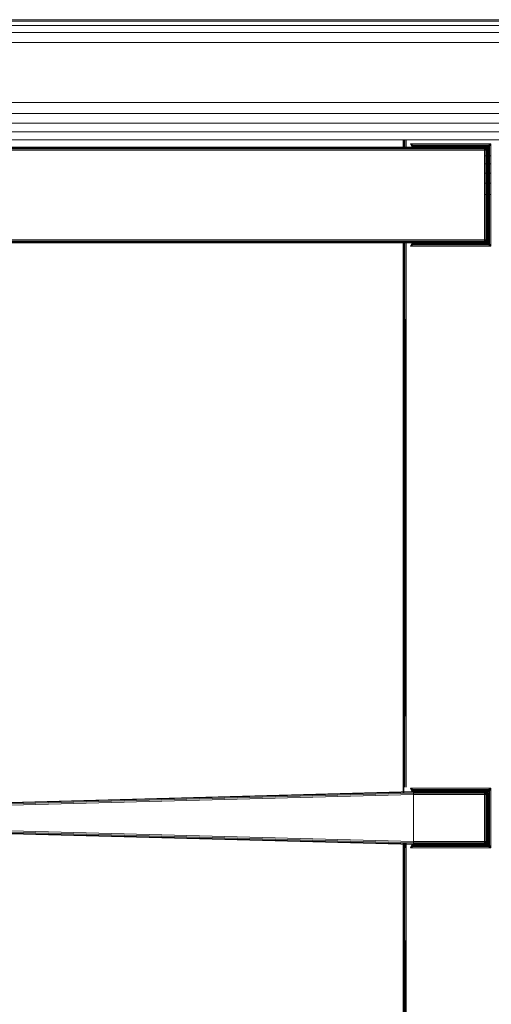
# Model space of a CAD drawing. Header units: millimetres. Extents: x 1 to 3476, y -521 to 159.
# Tile 104 of 130: x 2785 to 2874, y -187 to -1. Entities that reach past the tile are written whole.
import ezdxf

# ---------------------------------------------------------------- set-up
doc = ezdxf.new("R2010")
doc.units = ezdxf.units.MM
doc.layers.add('VG491211CA_dwg', color=8, linetype='Continuous', lineweight=9)

# ---------------------------------------------------------------- blocks, each defined once
blk = doc.blocks.new('VG491211CA_dwg-300031-Poziom 1')
at = {"color": 18, "lineweight": 9}
for p, q in [((903.79, -0.74), (5.07, -0.74)), ((903.79, -1.01), (5.07, -1.01)), ((903.79, -1.82), (5.07, -1.82)), ((5.07, -3.17), (903.79, -3.17)), ((5.07, -5.06), (903.79, -5.06)), ((881.44, -16.42), (27.42, -16.42)), ((881.44, -18.48), (27.42, -18.48)), ((881.44, -20.34), (27.42, -20.34)), ((27.42, -22), (881.44, -22)), ((27.42, -23.47), (881.44, -23.47)), ((289.53, -23.47), (289.53, -25.16)), ((289.53, -23.47), (289.53, -25.16)), ((289.57, -23.47), (289.58, -25.16)), ((289.57, -23.47), (289.57, -25.16)), ((289.68, -23.47), (289.68, -25.16)), ((289.7, -25.16), (289.68, -23.47)), ((289.87, -25.16), (289.87, -23.47)), ((289.89, -25.16), (289.87, -23.47)), ((290.13, -25.16), (290.13, -23.47)), ((291.45, -24.48), (290.93, -24.22)), ((290.93, -24.22), (291.29, -24.58)), ((290.93, -24.22), (291.19, -24.74)), ((306.13, -24.22), (290.93, -24.22)), ((306.13, -24.22), (305.6, -24.48)), ((306.13, -24.22), (305.77, -24.58)), ((305.87, -24.74), (306.13, -24.22)), ((306.13, -43.64), (306.13, -24.22)), ((291.53, -24.86), (214.78, -24.86)), ((291.53, -24.97), (214.97, -24.97)), ((215.08, -25.16), (291.53, -25.16)), ((215.12, -25.42), (291.53, -25.42)), ((291.29, -24.58), (291.19, -24.74)), ((291.45, -24.48), (291.29, -24.58)), ((291.68, -24.71), (291.29, -24.58)), ((291.29, -24.58), (291.53, -24.82)), ((291.29, -24.58), (291.42, -24.97)), ((291.75, -24.69), (291.45, -24.48)), ((291.75, -24.69), (291.45, -24.48)), ((305.6, -24.48), (291.45, -24.48)), ((291.53, -24.82), (291.68, -24.71)), ((304.93, -24.82), (291.53, -24.82)), ((291.53, -24.82), (291.64, -24.93)), ((304.93, -24.86), (291.53, -24.86)), ((291.77, -24.87), (291.53, -24.96)), ((291.53, -25.12), (291.64, -24.93)), ((291.64, -24.96), (291.53, -24.96)), ((291.64, -24.96), (291.53, -25.14)), ((291.53, -24.97), (304.93, -24.97)), ((291.66, -24.97), (291.53, -25.14)), ((291.53, -25.12), (291.68, -24.97)), ((291.53, -25.16), (304.93, -25.16)), ((291.53, -25.42), (304.93, -25.42)), ((291.57, -25.16), (291.68, -24.97)), ((291.68, -24.97), (291.57, -25.16)), ((291.6, -24.86), (292.13, -24.82)), ((291.6, -24.86), (291.77, -24.87)), ((291.64, -24.93), (291.68, -24.71)), ((291.64, -24.93), (291.83, -24.82)), ((291.64, -24.96), (291.87, -24.86)), ((291.77, -24.87), (291.64, -24.96)), ((291.64, -24.93), (291.68, -24.97)), ((291.66, -24.97), (291.87, -24.86)), ((291.68, -24.71), (291.83, -24.82)), ((291.68, -24.97), (291.83, -24.82)), ((291.87, -24.86), (291.68, -24.97)), ((291.75, -24.69), (291.83, -24.82)), ((292.13, -24.82), (291.77, -24.87)), ((291.77, -24.87), (291.87, -24.86)), ((305.23, -24.67), (291.83, -24.67)), ((291.83, -24.67), (292.05, -24.78)), ((291.83, -24.82), (292.05, -24.78)), ((291.87, -24.86), (291.83, -24.82)), ((291.87, -24.86), (292.05, -24.78)), ((292.13, -24.82), (291.87, -24.86)), ((292.13, -24.82), (291.87, -24.86)), ((292.05, -24.78), (305, -24.78)), ((292.05, -24.78), (292.13, -24.82)), ((292.13, -24.82), (304.93, -24.82)), ((304.93, -24.82), (305, -24.78)), ((304.93, -24.82), (305.19, -24.86)), ((304.93, -24.86), (304.93, -24.82)), ((305.19, -24.86), (304.93, -24.82)), ((304.93, -24.82), (305.17, -24.89)), ((304.93, -24.97), (304.93, -24.86)), ((305.17, -24.89), (304.93, -24.86)), ((304.93, -24.86), (305.14, -24.99)), ((304.93, -25.16), (304.93, -24.97)), ((304.93, -24.97), (305.14, -24.99)), ((304.93, -25.16), (305.14, -24.99)), ((304.93, -25.42), (304.93, -25.16)), ((304.93, -25.16), (305.17, -25.18)), ((304.93, -25.42), (305.17, -25.18)), ((304.93, -25.42), (304.93, -42.44)), ((305.19, -25.42), (304.93, -25.42)), ((305, -24.78), (305.23, -24.67)), ((305, -24.78), (305.23, -24.82)), ((305, -24.78), (305.19, -24.86)), ((305.17, -24.89), (305.14, -24.99)), ((305.14, -24.99), (305.3, -25.04)), ((305.14, -24.99), (305.17, -25.18)), ((305.19, -24.86), (305.17, -24.89)), ((305.36, -24.99), (305.17, -24.89)), ((305.17, -24.89), (305.3, -25.04)), ((305.17, -25.18), (305.3, -25.04)), ((305.17, -25.18), (305.36, -25.21)), ((305.17, -25.18), (305.19, -25.42)), ((305.23, -24.82), (305.19, -24.86)), ((305.19, -24.86), (305.38, -24.97)), ((305.38, -24.97), (305.19, -24.86)), ((305.19, -24.86), (305.36, -24.99)), ((305.19, -25.42), (305.36, -25.21)), ((305.19, -25.42), (305.19, -42.44)), ((305.38, -25.42), (305.19, -25.42)), ((305.3, -24.69), (305.23, -24.82)), ((305.38, -24.71), (305.23, -24.82)), ((305.23, -24.82), (305.42, -24.93)), ((305.23, -24.82), (305.38, -24.97)), ((305.3, -24.69), (305.6, -24.48)), ((305.3, -25.04), (305.36, -24.99)), ((305.3, -25.04), (305.36, -25.21)), ((305.45, -25.18), (305.3, -25.04)), ((305.36, -24.99), (305.38, -24.97)), ((305.45, -25.18), (305.36, -24.99)), ((305.49, -25.16), (305.36, -24.99)), ((305.36, -25.21), (305.45, -25.18)), ((305.36, -25.21), (305.38, -25.42)), ((305.49, -25.42), (305.36, -25.21)), ((305.38, -24.71), (305.6, -24.48)), ((305.77, -24.58), (305.38, -24.71)), ((305.38, -24.71), (305.53, -24.82)), ((305.38, -24.71), (305.42, -24.93)), ((305.38, -24.97), (305.42, -24.93)), ((305.38, -24.97), (305.49, -25.16)), ((305.49, -25.16), (305.38, -24.97)), ((305.38, -24.97), (305.53, -25.12)), ((305.49, -25.42), (305.38, -25.42)), ((305.38, -25.42), (305.38, -42.44)), ((305.42, -24.93), (305.53, -24.82)), ((305.42, -24.93), (305.64, -24.97)), ((305.42, -24.93), (305.53, -25.12)), ((305.45, -25.18), (305.49, -25.16)), ((305.49, -25.42), (305.45, -25.18)), ((305.53, -25.42), (305.45, -25.18)), ((305.49, -25.16), (305.53, -25.12)), ((305.49, -25.16), (305.53, -25.42)), ((305.53, -25.42), (305.49, -25.16)), ((305.49, -25.16), (305.57, -25.34)), ((305.49, -42.44), (305.49, -25.42)), ((305.53, -25.42), (305.49, -25.42)), ((305.77, -24.58), (305.53, -24.82)), ((305.53, -24.82), (305.64, -24.97)), ((305.64, -24.97), (305.53, -25.12)), ((305.66, -25.04), (305.53, -25.12)), ((305.53, -25.12), (305.57, -25.34)), ((305.57, -25.34), (305.53, -25.42)), ((305.53, -42.44), (305.53, -25.42)), ((305.53, -25.42), (305.53, -42.44)), ((305.68, -25.12), (305.57, -25.34)), ((305.57, -25.34), (305.57, -42.52)), ((305.77, -24.58), (305.6, -24.48)), ((305.64, -24.97), (305.77, -24.58)), ((305.66, -25.04), (305.87, -24.74)), ((305.66, -25.04), (305.87, -24.74)), ((305.68, -42.74), (305.68, -25.12)), ((305.87, -24.74), (305.77, -24.58)), ((305.87, -43.12), (305.87, -24.74)), ((306.13, -26.52), (304.93, -26.52)), ((306.13, -28.04), (304.93, -28.04)), ((304.93, -29.77), (306.13, -29.77)), ((304.93, -31.7), (306.13, -31.7)), ((304.93, -33.84), (306.13, -33.84)), ((291.53, -42.7), (215.08, -42.7)), ((291.53, -42.44), (215.12, -42.44)), ((289.53, -42.7), (289.53, -45.02)), ((289.53, -45.02), (289.53, -42.7)), ((289.56, -42.7), (289.57, -45.02)), ((289.57, -42.7), (289.57, -45.02)), ((289.57, -45.02), (289.57, -42.7)), ((289.67, -42.7), (289.68, -44.97)), ((289.68, -42.7), (289.68, -44.97)), ((289.68, -42.7), (289.68, -44.97)), ((289.87, -44.87), (289.85, -42.7)), ((289.87, -44.87), (289.87, -42.7)), ((290.13, -44.74), (290.1, -42.7)), ((290.13, -44.74), (290.13, -42.7)), ((304.93, -42.44), (291.53, -42.44)), ((304.93, -42.7), (291.53, -42.7)), ((291.64, -42.9), (291.53, -42.72)), ((291.66, -42.89), (291.53, -42.72)), ((291.64, -42.93), (291.53, -42.74)), ((291.68, -42.89), (291.53, -42.74)), ((291.68, -42.89), (291.57, -42.7)), ((291.57, -42.7), (291.68, -42.89)), ((304.93, -42.7), (304.93, -42.44)), ((304.93, -42.44), (305.19, -42.44)), ((304.93, -42.44), (305.17, -42.69)), ((305.17, -42.69), (304.93, -42.7)), ((304.93, -42.89), (304.93, -42.7)), ((304.93, -42.7), (305.14, -42.87)), ((305.14, -42.87), (304.93, -42.89)), ((304.93, -43), (305.14, -42.87)), ((305.17, -42.69), (305.14, -42.87)), ((305.3, -42.82), (305.14, -42.87)), ((305.14, -42.87), (305.17, -42.97)), ((305.19, -42.44), (305.17, -42.69)), ((305.36, -42.65), (305.17, -42.69)), ((305.17, -42.69), (305.3, -42.82)), ((305.17, -42.97), (305.3, -42.82)), ((305.17, -42.97), (305.36, -42.87)), ((305.19, -42.44), (305.38, -42.44)), ((305.19, -42.44), (305.36, -42.65)), ((305.19, -43), (305.36, -42.87)), ((305.36, -42.65), (305.3, -42.82)), ((305.45, -42.69), (305.3, -42.82)), ((305.3, -42.82), (305.36, -42.87)), ((305.49, -42.44), (305.36, -42.65)), ((305.38, -42.44), (305.36, -42.65)), ((305.45, -42.69), (305.36, -42.65)), ((305.36, -42.87), (305.45, -42.69)), ((305.49, -42.7), (305.36, -42.87)), ((305.36, -42.87), (305.38, -42.89)), ((305.38, -42.44), (305.49, -42.44)), ((305.49, -42.7), (305.38, -42.89)), ((305.38, -42.89), (305.49, -42.7)), ((305.53, -42.74), (305.38, -42.89)), ((305.53, -42.74), (305.42, -42.93)), ((305.45, -42.69), (305.49, -42.44)), ((305.53, -42.44), (305.45, -42.69)), ((305.49, -42.7), (305.45, -42.69)), ((305.53, -42.44), (305.49, -42.7)), ((305.49, -42.44), (305.53, -42.44)), ((305.49, -42.7), (305.53, -42.44)), ((305.57, -42.52), (305.49, -42.7)), ((305.53, -42.74), (305.49, -42.7)), ((305.53, -42.44), (305.57, -42.52)), ((305.57, -42.52), (305.53, -42.74)), ((305.64, -42.89), (305.53, -42.74)), ((305.66, -42.82), (305.53, -42.74)), ((305.57, -42.52), (305.68, -42.74)), ((305.66, -42.82), (305.87, -43.12)), ((214.78, -43), (291.53, -43)), ((291.53, -42.89), (214.97, -42.89)), ((290.13, -145.17), (290.13, -44.74)), ((291.19, -43.12), (290.93, -43.64)), ((290.93, -43.64), (291.29, -43.28)), ((290.93, -43.64), (291.45, -43.38)), ((290.93, -43.64), (306.13, -43.64)), ((291.19, -43.12), (291.29, -43.28)), ((291.42, -42.89), (291.29, -43.28)), ((291.29, -43.28), (291.53, -43.04)), ((291.29, -43.28), (291.68, -43.15)), ((291.29, -43.28), (291.45, -43.38)), ((291.68, -43.15), (291.45, -43.38)), ((291.75, -43.17), (291.45, -43.38)), ((291.45, -43.38), (305.6, -43.38)), ((304.93, -42.89), (291.53, -42.89)), ((291.53, -42.9), (291.64, -42.9)), ((291.77, -42.99), (291.53, -42.9)), ((291.64, -42.93), (291.53, -43.04)), ((291.53, -43), (304.93, -43)), ((291.68, -43.15), (291.53, -43.04)), ((291.53, -43.04), (304.93, -43.04)), ((291.77, -42.99), (291.6, -43)), ((292.13, -43.04), (291.6, -43)), ((291.68, -42.89), (291.64, -42.93)), ((291.64, -42.9), (291.77, -42.99)), ((291.68, -43.15), (291.64, -42.93)), ((291.83, -43.04), (291.64, -42.93)), ((291.66, -42.89), (291.87, -43)), ((291.66, -42.89), (291.87, -43)), ((291.68, -42.89), (291.87, -43)), ((291.83, -43.04), (291.68, -42.89)), ((291.68, -43.15), (291.83, -43.04)), ((291.75, -43.17), (291.83, -43.04)), ((291.87, -43), (291.77, -42.99)), ((292.13, -43.04), (291.77, -42.99)), ((291.83, -43.04), (291.87, -43)), ((292.05, -43.08), (291.83, -43.04)), ((292.05, -43.08), (291.83, -43.19)), ((291.83, -43.19), (305.23, -43.19)), ((291.87, -43), (292.13, -43.04)), ((291.87, -43), (292.13, -43.04)), ((292.05, -43.08), (291.87, -43)), ((292.13, -43.04), (292.05, -43.08)), ((305, -43.08), (292.05, -43.08)), ((304.93, -43.04), (292.13, -43.04)), ((304.93, -43), (304.93, -42.89)), ((304.93, -43), (305.17, -42.97)), ((304.93, -43.04), (305.17, -42.97)), ((304.93, -43.04), (304.93, -43)), ((305.19, -43), (304.93, -43.04)), ((304.93, -43.04), (305.19, -43)), ((305, -43.08), (304.93, -43.04)), ((305.19, -43), (305, -43.08)), ((305.23, -43.04), (305, -43.08)), ((305.23, -43.19), (305, -43.08)), ((305.17, -42.97), (305.19, -43)), ((305.38, -42.89), (305.19, -43)), ((305.19, -43), (305.38, -42.89)), ((305.19, -43), (305.23, -43.04)), ((305.38, -42.89), (305.23, -43.04)), ((305.42, -42.93), (305.23, -43.04)), ((305.38, -43.15), (305.23, -43.04)), ((305.3, -43.17), (305.23, -43.04)), ((305.3, -43.17), (305.6, -43.38)), ((305.3, -43.17), (305.6, -43.38)), ((305.38, -42.89), (305.42, -42.93)), ((305.42, -42.93), (305.38, -43.15)), ((305.53, -43.04), (305.38, -43.15)), ((305.38, -43.15), (305.77, -43.28)), ((305.64, -42.89), (305.42, -42.93)), ((305.42, -42.93), (305.53, -43.04)), ((305.64, -42.89), (305.53, -43.04)), ((305.77, -43.28), (305.53, -43.04)), ((305.6, -43.38), (305.77, -43.28)), ((305.6, -43.38), (306.13, -43.64)), ((305.77, -43.28), (305.64, -42.89)), ((305.64, -42.89), (305.87, -43.12)), ((305.77, -43.28), (305.87, -43.12)), ((306.13, -43.64), (305.77, -43.28)), ((306.13, -43.64), (305.87, -43.12)), ((289.57, -45.02), (289.56, -64.66)), ((289.68, -44.97), (289.57, -144.89)), ((289.57, -45.02), (289.57, -144.89)), ((289.68, -144.94), (289.68, -44.97)), ((289.87, -145.04), (289.68, -44.97)), ((289.87, -145.04), (289.87, -44.87)), ((290.13, -145.17), (289.87, -44.87)), ((289.53, -144.89), (289.53, -147.26)), ((289.53, -147.26), (289.53, -144.89)), ((289.57, -144.89), (289.56, -147.26)), ((289.57, -144.89), (289.57, -147.26)), ((289.57, -144.89), (289.57, -147.26)), ((289.68, -144.94), (289.66, -147.26)), ((289.68, -144.94), (289.68, -147.26)), ((289.71, -147.25), (289.68, -144.94)), ((289.87, -146.08), (289.87, -145.04)), ((289.89, -146.08), (289.87, -145.04)), ((290.13, -146.08), (290.13, -145.17)), ((291.53, -146.91), (202.13, -149.29)), ((202.13, -149.4), (291.53, -147.02)), ((202.13, -149.59), (291.53, -147.21)), ((289.68, -146.08), (289.68, -147.26)), ((291.45, -146.53), (290.93, -146.27)), ((290.93, -146.27), (291.29, -146.63)), ((290.93, -146.27), (291.19, -146.79)), ((306.13, -146.27), (290.93, -146.27)), ((291.29, -146.63), (291.19, -146.79)), ((291.45, -146.53), (291.29, -146.63)), ((291.68, -146.76), (291.29, -146.63)), ((291.29, -146.63), (291.53, -146.87)), ((291.29, -146.63), (291.42, -147.02)), ((291.75, -146.74), (291.45, -146.53)), ((305.6, -146.53), (291.45, -146.53)), ((291.75, -146.74), (291.45, -146.53)), ((291.53, -146.87), (291.68, -146.76)), ((291.53, -146.87), (292.13, -146.86)), ((291.53, -146.91), (291.53, -146.87)), ((304.93, -146.87), (291.53, -146.87)), ((291.53, -146.87), (291.64, -146.98)), ((291.77, -146.91), (291.53, -147.01)), ((291.53, -147.02), (291.53, -146.91)), ((304.93, -146.91), (291.53, -146.91)), ((291.53, -147.17), (291.64, -146.98)), ((291.64, -147.01), (291.53, -147.01)), ((291.64, -147.01), (291.53, -147.19)), ((291.66, -147.01), (291.53, -147.19)), ((291.53, -147.21), (291.53, -147.02)), ((291.53, -147.02), (304.93, -147.02)), ((291.53, -147.17), (291.68, -147.02)), ((291.54, -147.47), (291.53, -147.21)), ((291.53, -147.21), (304.93, -147.21)), ((291.57, -147.21), (291.68, -147.02)), ((291.68, -147.02), (291.57, -147.21)), ((291.68, -147.02), (291.57, -147.21)), ((291.6, -146.91), (292.13, -146.86)), ((291.6, -146.91), (291.77, -146.91)), ((291.64, -146.98), (291.68, -146.76)), ((291.64, -146.98), (291.83, -146.87)), ((291.64, -147.01), (291.87, -146.9)), ((291.77, -146.91), (291.64, -147.01)), ((291.64, -146.98), (291.68, -147.02)), ((291.66, -147.01), (291.87, -146.9)), ((291.68, -146.76), (291.83, -146.87)), ((291.68, -147.02), (291.83, -146.87)), ((291.87, -146.91), (291.68, -147.02)), ((291.68, -147.02), (291.87, -146.91)), ((291.75, -146.74), (291.83, -146.87)), ((292.13, -146.86), (291.77, -146.91)), ((291.77, -146.91), (291.87, -146.9)), ((305.23, -146.72), (291.83, -146.72)), ((291.83, -146.72), (292.05, -146.83)), ((291.83, -146.87), (292.05, -146.83)), ((291.87, -146.91), (291.83, -146.87)), ((291.87, -146.91), (292.05, -146.83)), ((292.13, -146.86), (291.87, -146.9)), ((292.13, -146.87), (291.87, -146.91)), ((291.87, -146.9), (292.13, -146.87)), ((291.87, -146.9), (291.87, -146.91)), ((292.05, -146.83), (305, -146.83)), ((292.05, -146.83), (292.13, -146.87)), ((292.13, -146.86), (292.13, -146.87)), ((292.13, -146.87), (304.93, -146.87)), ((304.93, -146.87), (305, -146.83)), ((304.93, -146.91), (304.93, -146.87)), ((304.93, -146.87), (305.19, -146.91)), ((305.19, -146.91), (304.93, -146.87)), ((304.93, -146.87), (305.17, -146.94)), ((304.93, -147.02), (304.93, -146.91)), ((305.17, -146.94), (304.93, -146.91)), ((304.93, -146.91), (305.14, -147.04)), ((304.93, -147.21), (304.93, -147.02)), ((304.93, -147.02), (305.14, -147.04)), ((304.93, -147.21), (305.14, -147.04)), ((304.93, -147.47), (304.93, -147.21)), ((304.93, -147.21), (305.17, -147.22)), ((304.93, -147.47), (305.17, -147.22)), ((305, -146.83), (305.23, -146.72)), ((305, -146.83), (305.23, -146.87)), ((305, -146.83), (305.19, -146.91)), ((305.17, -146.94), (305.14, -147.04)), ((305.14, -147.04), (305.3, -147.09)), ((305.14, -147.04), (305.17, -147.22)), ((305.19, -146.91), (305.17, -146.94)), ((305.36, -147.04), (305.17, -146.94)), ((305.17, -146.94), (305.3, -147.09)), ((305.17, -147.22), (305.3, -147.09)), ((305.17, -147.22), (305.36, -147.26)), ((305.17, -147.22), (305.19, -147.47)), ((305.23, -146.87), (305.19, -146.91)), ((305.19, -146.91), (305.38, -147.02)), ((305.38, -147.02), (305.19, -146.91)), ((305.19, -146.91), (305.36, -147.04)), ((305.19, -147.47), (305.36, -147.26)), ((305.3, -146.74), (305.23, -146.87)), ((305.38, -146.76), (305.23, -146.87)), ((305.23, -146.87), (305.42, -146.98)), ((305.23, -146.87), (305.38, -147.02)), ((305.3, -146.74), (305.6, -146.53)), ((305.3, -147.09), (305.36, -147.04)), ((305.3, -147.09), (305.36, -147.26)), ((305.45, -147.22), (305.3, -147.09)), ((305.36, -147.04), (305.38, -147.02)), ((305.45, -147.22), (305.36, -147.04)), ((305.49, -147.21), (305.36, -147.04)), ((305.36, -147.26), (305.45, -147.22)), ((305.36, -147.26), (305.38, -147.47)), ((305.49, -147.47), (305.36, -147.26)), ((305.38, -146.76), (305.6, -146.53)), ((305.77, -146.63), (305.38, -146.76)), ((305.38, -146.76), (305.53, -146.87)), ((305.38, -146.76), (305.42, -146.98)), ((305.38, -147.02), (305.42, -146.98)), ((305.49, -147.21), (305.38, -147.02)), ((305.38, -147.02), (305.49, -147.21)), ((305.38, -147.02), (305.53, -147.17)), ((305.42, -146.98), (305.53, -146.87)), ((305.42, -146.98), (305.64, -147.02)), ((305.42, -146.98), (305.53, -147.17)), ((305.45, -147.22), (305.49, -147.21)), ((305.49, -147.47), (305.45, -147.22)), ((305.53, -147.47), (305.45, -147.22)), ((305.49, -147.21), (305.53, -147.17)), ((305.53, -147.47), (305.49, -147.21)), ((305.49, -147.21), (305.53, -147.47)), ((305.49, -147.21), (305.57, -147.39)), ((305.77, -146.63), (305.53, -146.87)), ((305.53, -146.87), (305.64, -147.02)), ((305.64, -147.02), (305.53, -147.17)), ((305.66, -147.09), (305.53, -147.17)), ((305.53, -147.17), (305.57, -147.39)), ((305.68, -147.17), (305.57, -147.39)), ((306.13, -146.27), (305.6, -146.53)), ((305.77, -146.63), (305.6, -146.53)), ((305.64, -147.02), (305.77, -146.63)), ((305.66, -147.09), (305.87, -146.79)), ((305.66, -147.09), (305.87, -146.79)), ((305.68, -156.64), (305.68, -147.17)), ((306.13, -146.27), (305.77, -146.63)), ((305.87, -146.79), (305.77, -146.63)), ((305.87, -146.79), (306.13, -146.27)), ((305.87, -157.01), (305.87, -146.79)), ((306.13, -157.54), (306.13, -146.27)), ((202.13, -149.85), (291.54, -147.47)), ((291.54, -147.47), (304.93, -147.47)), ((291.54, -156.34), (291.54, -147.47)), ((304.93, -147.47), (304.93, -156.34)), ((305.19, -147.47), (304.93, -147.47)), ((305.19, -147.47), (305.19, -156.34)), ((305.38, -147.47), (305.19, -147.47)), ((305.49, -147.47), (305.38, -147.47)), ((305.38, -147.47), (305.38, -156.34)), ((305.49, -156.34), (305.49, -147.47)), ((305.53, -147.47), (305.49, -147.47)), ((305.57, -147.39), (305.53, -147.47)), ((305.53, -156.34), (305.53, -147.47)), ((305.53, -147.47), (305.53, -156.34)), ((305.57, -147.39), (305.57, -156.41)), ((291.54, -156.34), (202.13, -153.96)), ((291.53, -156.6), (202.13, -154.22)), ((291.53, -156.79), (202.13, -154.41)), ((202.13, -154.52), (291.53, -156.9)), ((289.54, -156.55), (289.53, -158.94)), ((289.53, -156.55), (289.53, -158.92)), ((289.53, -158.92), (289.53, -156.55)), ((289.59, -156.55), (289.57, -158.92)), ((289.57, -156.55), (289.57, -158.92)), ((289.57, -156.55), (289.57, -158.92)), ((289.68, -156.55), (289.68, -158.86)), ((289.68, -156.55), (289.68, -158.86)), ((289.87, -158.77), (289.84, -156.56)), ((289.87, -158.77), (289.87, -156.56)), ((289.87, -156.56), (289.87, -158.77)), ((290.13, -158.64), (290.09, -156.56)), ((290.13, -158.64), (290.13, -156.56)), ((291.53, -156.6), (291.54, -156.34)), ((291.53, -156.79), (291.53, -156.6)), ((304.93, -156.6), (291.53, -156.6)), ((304.93, -156.34), (291.54, -156.34)), ((291.68, -156.79), (291.57, -156.6)), ((291.57, -156.6), (291.68, -156.79)), ((291.57, -156.6), (291.68, -156.79)), ((304.93, -156.6), (304.93, -156.34)), ((304.93, -156.34), (305.19, -156.34)), ((304.93, -156.34), (305.17, -156.58)), ((305.17, -156.58), (304.93, -156.6)), ((304.93, -156.79), (304.93, -156.6)), ((304.93, -156.6), (305.14, -156.77)), ((305.17, -156.58), (305.14, -156.77)), ((305.19, -156.34), (305.17, -156.58)), ((305.36, -156.55), (305.17, -156.58)), ((305.17, -156.58), (305.3, -156.71)), ((305.19, -156.34), (305.38, -156.34)), ((305.19, -156.34), (305.36, -156.55)), ((305.36, -156.55), (305.3, -156.71)), ((305.45, -156.58), (305.3, -156.71)), ((305.49, -156.34), (305.36, -156.55)), ((305.38, -156.34), (305.36, -156.55)), ((305.45, -156.58), (305.36, -156.55)), ((305.36, -156.77), (305.45, -156.58)), ((305.49, -156.6), (305.36, -156.77)), ((305.38, -156.34), (305.49, -156.34)), ((305.49, -156.6), (305.38, -156.79)), ((305.38, -156.79), (305.49, -156.6)), ((305.45, -156.58), (305.49, -156.34)), ((305.53, -156.34), (305.45, -156.58)), ((305.49, -156.6), (305.45, -156.58)), ((305.49, -156.34), (305.53, -156.34)), ((305.53, -156.34), (305.49, -156.6)), ((305.49, -156.6), (305.53, -156.34)), ((305.57, -156.41), (305.49, -156.6)), ((305.53, -156.64), (305.49, -156.6)), ((305.53, -156.34), (305.57, -156.41)), ((305.57, -156.41), (305.53, -156.64)), ((305.57, -156.41), (305.68, -156.64)), ((291.19, -157.01), (290.93, -157.54)), ((290.93, -157.54), (291.29, -157.18)), ((290.93, -157.54), (291.45, -157.28)), ((290.93, -157.54), (306.13, -157.54)), ((291.19, -157.01), (291.29, -157.18)), ((291.42, -156.79), (291.29, -157.18)), ((291.29, -157.18), (291.53, -156.94)), ((291.29, -157.18), (291.68, -157.05)), ((291.29, -157.18), (291.45, -157.28)), ((291.68, -157.05), (291.45, -157.28)), ((291.75, -157.07), (291.45, -157.28)), ((291.45, -157.28), (305.6, -157.28)), ((291.64, -156.79), (291.53, -156.62)), ((291.66, -156.79), (291.53, -156.62)), ((291.64, -156.83), (291.53, -156.64)), ((291.68, -156.79), (291.53, -156.64)), ((291.53, -156.8), (291.64, -156.79)), ((291.53, -156.9), (291.53, -156.79)), ((304.93, -156.79), (291.53, -156.79)), ((291.77, -156.89), (291.53, -156.8)), ((291.64, -156.83), (291.53, -156.94)), ((291.53, -156.94), (291.53, -156.9)), ((291.53, -156.9), (304.93, -156.9)), ((291.68, -157.05), (291.53, -156.94)), ((291.53, -156.94), (304.93, -156.94)), ((292.13, -156.94), (291.53, -156.94)), ((291.77, -156.89), (291.6, -156.9)), ((292.13, -156.94), (291.6, -156.9)), ((291.64, -156.79), (291.77, -156.89)), ((291.68, -156.79), (291.64, -156.83)), ((291.68, -157.05), (291.64, -156.83)), ((291.83, -156.94), (291.64, -156.83)), ((291.66, -156.79), (291.87, -156.9)), ((291.66, -156.79), (291.87, -156.9)), ((291.68, -156.79), (291.87, -156.9)), ((291.87, -156.9), (291.68, -156.79)), ((291.83, -156.94), (291.68, -156.79)), ((291.68, -157.05), (291.83, -156.94)), ((291.75, -157.07), (291.83, -156.94)), ((291.87, -156.9), (291.77, -156.89)), ((292.13, -156.94), (291.77, -156.89)), ((291.83, -156.94), (291.87, -156.9)), ((292.05, -156.98), (291.83, -156.94)), ((292.05, -156.98), (291.83, -157.09)), ((291.83, -157.09), (305.23, -157.09)), ((291.87, -156.9), (292.13, -156.94)), ((291.87, -156.9), (291.87, -156.9)), ((291.87, -156.9), (292.13, -156.94)), ((292.13, -156.94), (291.87, -156.9)), ((292.05, -156.98), (291.87, -156.9)), ((292.13, -156.94), (292.05, -156.98)), ((305, -156.98), (292.05, -156.98)), ((292.13, -156.94), (292.13, -156.94)), ((304.93, -156.94), (292.13, -156.94)), ((305.14, -156.77), (304.93, -156.79)), ((304.93, -156.9), (305.14, -156.77)), ((304.93, -156.9), (304.93, -156.79)), ((304.93, -156.9), (305.17, -156.86)), ((304.93, -156.94), (305.17, -156.86)), ((304.93, -156.94), (304.93, -156.9)), ((304.93, -156.94), (305.19, -156.9)), ((305.19, -156.9), (304.93, -156.94)), ((305, -156.98), (304.93, -156.94)), ((305.19, -156.9), (305, -156.98)), ((305.23, -156.94), (305, -156.98)), ((305.23, -157.09), (305, -156.98)), ((305.3, -156.71), (305.14, -156.77)), ((305.14, -156.77), (305.17, -156.86)), ((305.17, -156.86), (305.3, -156.71)), ((305.17, -156.86), (305.36, -156.77)), ((305.17, -156.86), (305.19, -156.9)), ((305.19, -156.9), (305.36, -156.77)), ((305.19, -156.9), (305.38, -156.79)), ((305.38, -156.79), (305.19, -156.9)), ((305.19, -156.9), (305.23, -156.94)), ((305.38, -156.79), (305.23, -156.94)), ((305.42, -156.83), (305.23, -156.94)), ((305.38, -157.05), (305.23, -156.94)), ((305.3, -157.07), (305.23, -156.94)), ((305.3, -156.71), (305.36, -156.77)), ((305.3, -157.07), (305.6, -157.28)), ((305.3, -157.07), (305.6, -157.28)), ((305.36, -156.77), (305.38, -156.79)), ((305.53, -156.64), (305.38, -156.79)), ((305.38, -156.79), (305.42, -156.83)), ((305.42, -156.83), (305.38, -157.05)), ((305.53, -156.94), (305.38, -157.05)), ((305.38, -157.05), (305.77, -157.18)), ((305.53, -156.64), (305.42, -156.83)), ((305.64, -156.79), (305.42, -156.83)), ((305.42, -156.83), (305.53, -156.94)), ((305.64, -156.79), (305.53, -156.64)), ((305.66, -156.71), (305.53, -156.64)), ((305.64, -156.79), (305.53, -156.94)), ((305.77, -157.18), (305.53, -156.94)), ((305.6, -157.28), (305.77, -157.18)), ((305.6, -157.28), (306.13, -157.54)), ((305.77, -157.18), (305.64, -156.79)), ((305.64, -156.79), (305.87, -157.01)), ((305.66, -156.71), (305.87, -157.01)), ((305.77, -157.18), (305.87, -157.01)), ((306.13, -157.54), (305.77, -157.18)), ((306.13, -157.54), (305.87, -157.01)), ((289.68, -158.86), (289.57, -254.99)), ((289.57, -158.92), (289.57, -254.99)), ((289.57, -158.92), (289.57, -162.37)), ((289.68, -255.05), (289.68, -158.86)), ((289.87, -255.15), (289.68, -158.86)), ((289.87, -255.15), (289.87, -158.77)), ((290.13, -255.28), (289.87, -158.77)), ((290.13, -255.28), (290.13, -158.64))]:
    blk.add_line(p, q, dxfattribs=at)

msp = doc.modelspace()

# ---------------------------------------------------------------- block references
at = {"layer": 'VG491211CA_dwg', "color": 18}
msp.add_blockref('VG491211CA_dwg-300031-Poziom 1', (2568.19, 0), dxfattribs=at)

doc.saveas('drawing.dxf')
